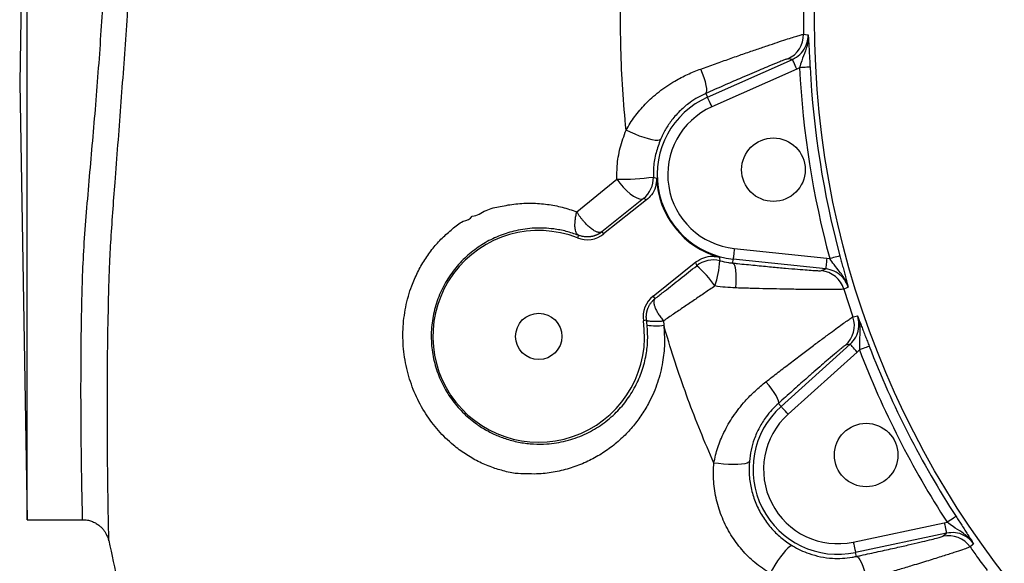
# Model space of a CAD drawing. Header units: millimetres. Extents: x 652 to 2184, y 390 to 2515.
# Tile 2 of 19: x 652 to 1024, y 1059 to 1265. Entities that reach past the tile are written whole.
import ezdxf

# ---------------------------------------------------------------- set-up
doc = ezdxf.new("R2010")
doc.units = ezdxf.units.MM

msp = doc.modelspace()

# ---------------------------------------------------------------- linework, layer by layer
at = {"color": 7, "linetype": 'Continuous', "lineweight": 25}
for p, q in [((654.45, 1405.69), (651.57, 1240.69)), ((654.45, 1075.69), (654.45, 1405.69)), ((947.78, 1270.21), (947.78, 1259.17)), ((911.52, 1235.4), (943.62, 1249.69)), ((943.62, 1249.69), (941.85, 1249.87)), ((946.26, 1246.54), (945.25, 1246.04)), ((945.25, 1246.04), (913.14, 1231.75)), ((651.57, 1240.69), (654.45, 1075.69)), ((910.89, 1236.81), (911.52, 1235.4)), ((862.08, 1192.07), (877.26, 1204.39)), ((887.27, 1197.12), (871.61, 1184.5)), ((888.47, 1196.57), (872.26, 1183.68)), ((888.47, 1196.57), (887.27, 1197.12)), ((871.61, 1184.5), (872.26, 1183.68)), ((862.76, 1183.19), (862.37, 1182.2)), ((921.63, 1178.19), (956.58, 1174.51)), ((890.94, 1160.2), (907.14, 1173.09)), ((907.44, 1171.69), (907.14, 1173.09)), ((921.05, 1172.68), (921.21, 1174.21)), ((956.16, 1170.54), (921.21, 1174.21)), ((956.58, 1174.51), (957.69, 1174.35)), ((954.54, 1169.82), (956.16, 1170.54)), ((963.04, 1162.81), (966.46, 1152.31)), ((891.69, 1159.24), (890.94, 1160.2)), ((888.48, 1151.07), (887.27, 1150.89)), ((888.71, 1149.24), (888.48, 1151.07)), ((894.85, 1150.81), (894.98, 1149.2)), ((939.31, 1118.5), (965.43, 1142.02)), ((968.1, 1139.04), (941.99, 1115.53)), ((965.43, 1142.02), (963.69, 1141.64)), ((968.91, 1139.83), (968.1, 1139.04)), ((938.28, 1119.64), (939.31, 1118.5)), ((654.45, 1075.69), (675.35, 1075.69)), ((966.6, 1067.21), (1000.98, 1074.52)), ((1000.98, 1074.52), (1002.09, 1074.71)), ((1001.81, 1070.61), (967.44, 1063.3)), ((1000.49, 1069.42), (1001.81, 1070.61)), ((685.14, 1067.77), (685.14, 1067.74)), ((967.76, 1061.79), (967.44, 1063.3))]:
    msp.add_line(p, q, dxfattribs=at)
at = {"color": 7, "linetype": 'Continuous', "lineweight": 25, "flags": 128}
for points in [[(947.78, 1259.17), (948.48, 1259.1), (949.56, 1258.99)], [(945.25, 1246.04), (944.94, 1246.74), (944.63, 1247.42), (944.35, 1248.05), (944.11, 1248.6), (943.91, 1249.06), (943.76, 1249.4), (943.66, 1249.61), (943.62, 1249.69)], [(950.25, 1246.74), (950.15, 1246.74), (949.9, 1246.73), (949.53, 1246.71), (949.03, 1246.68), (948.43, 1246.65), (947.75, 1246.61), (947.02, 1246.58), (946.26, 1246.54)], [(910.89, 1236.81), (911.15, 1237.14), (911.26, 1237.77), (911.21, 1238.68), (911.02, 1239.84), (910.69, 1241.2), (910.23, 1242.72), (909.65, 1244.35), (908.97, 1246.04)], [(913.14, 1231.75), (912.83, 1232.45), (912.53, 1233.13), (912.25, 1233.76), (912, 1234.31), (911.8, 1234.76), (911.65, 1235.1), (911.55, 1235.32), (911.52, 1235.4)], [(893.73, 1219.38), (893.39, 1219.13), (892.73, 1219.02), (891.78, 1219.07), (890.57, 1219.27), (889.15, 1219.62), (887.56, 1220.1), (885.86, 1220.69), (884.12, 1221.38), (882.39, 1222.15), (880.74, 1222.95)], [(877.26, 1204.39), (878.42, 1202.85), (879.68, 1201.39), (880.99, 1200.05), (882.3, 1198.91), (883.57, 1197.99), (884.74, 1197.33), (885.77, 1196.96), (886.63, 1196.89), (887.27, 1197.12)], [(891.04, 1205.21), (891.4, 1205.09), (892.24, 1204.8)], [(921.63, 1178.19), (921.55, 1177.42), (921.47, 1176.68), (921.4, 1176), (921.33, 1175.4), (921.28, 1174.9), (921.24, 1174.53), (921.22, 1174.3), (921.21, 1174.21)], [(916.01, 1174.9), (916.05, 1174.53), (916.16, 1173.55)], [(921.05, 1172.68), (921.4, 1172.44), (921.69, 1171.87), (921.94, 1170.99), (922.11, 1169.83), (922.22, 1168.43), (922.25, 1166.84), (922.2, 1165.1), (922.08, 1163.29)], [(956.58, 1174.51), (956.5, 1173.75), (956.42, 1173.01), (956.35, 1172.33), (956.29, 1171.73), (956.23, 1171.23), (956.19, 1170.86), (956.17, 1170.62), (956.16, 1170.54)], [(961.55, 1175.39), (961.45, 1175.36), (961.22, 1175.3), (960.85, 1175.2), (960.37, 1175.07), (959.79, 1174.92), (959.14, 1174.74), (958.43, 1174.55), (957.69, 1174.35)], [(964.68, 1163.53), (964.16, 1163.3), (963.04, 1162.81)], [(966.46, 1152.31), (967.14, 1152.46), (968.2, 1152.69)], [(968.1, 1139.04), (967.59, 1139.62), (967.09, 1140.17), (966.63, 1140.68), (966.23, 1141.13), (965.89, 1141.5), (965.64, 1141.77), (965.49, 1141.95), (965.43, 1142.02)], [(972.64, 1141.26), (972.55, 1141.22), (972.32, 1141.14), (971.97, 1141), (971.5, 1140.82), (970.94, 1140.61), (970.31, 1140.36), (969.62, 1140.1), (968.91, 1139.83)], [(938.28, 1119.64), (938.42, 1120.04), (938.33, 1120.67), (938.01, 1121.53), (937.47, 1122.57), (936.73, 1123.76), (935.82, 1125.07), (934.76, 1126.44), (933.6, 1127.83)], [(941.99, 1115.53), (941.47, 1116.1), (940.97, 1116.65), (940.51, 1117.16), (940.11, 1117.61), (939.78, 1117.98), (939.53, 1118.26), (939.37, 1118.43), (939.31, 1118.5)], [(927.34, 1097.74), (927.09, 1097.39), (926.5, 1097.09), (925.58, 1096.84), (924.37, 1096.66), (922.91, 1096.55), (921.25, 1096.52), (919.45, 1096.56), (917.58, 1096.67), (915.7, 1096.86), (913.88, 1097.11)], [(1005.44, 1076.89), (1005.35, 1076.83), (1005.15, 1076.7), (1004.83, 1076.49), (1004.42, 1076.22), (1003.91, 1075.9), (1003.34, 1075.52), (1002.73, 1075.12), (1002.09, 1074.71)], [(1000.98, 1074.52), (1001.14, 1073.76), (1001.3, 1073.04), (1001.44, 1072.37), (1001.56, 1071.78), (1001.67, 1071.29), (1001.74, 1070.92), (1001.79, 1070.69), (1001.81, 1070.61)], [(943.61, 1065.81), (943.18, 1065.82), (942.59, 1065.52), (941.85, 1064.92), (940.99, 1064.05), (940.04, 1062.93), (939.03, 1061.61), (938.01, 1060.13), (937, 1058.55), (936.05, 1056.92), (935.19, 1055.3)], [(966.6, 1067.21), (966.76, 1066.46), (966.92, 1065.73), (967.06, 1065.06), (967.19, 1064.47), (967.29, 1063.98), (967.37, 1063.62), (967.42, 1063.39), (967.44, 1063.3)], [(1012.08, 1066.57), (1011.65, 1066.2), (1010.74, 1065.39)], [(967.76, 1061.79), (968.16, 1061.67), (968.62, 1061.23), (969.12, 1060.47), (969.64, 1059.42), (970.17, 1058.13), (970.69, 1056.62), (971.18, 1054.96), (971.63, 1053.2)]]:
    msp.add_lwpolyline(points, dxfattribs=at)
at = {"color": 7, "linetype": 'Continuous', "lineweight": 25}
for centre, radius in [((1294.45, 1264.69), 342.5), ((936.41, 1207.98), 12), ((847.71, 1144.98), 8.75), ((971.46, 1100.12), 12)]:
    msp.add_circle(centre, radius, dxfattribs=at)
for centre, radius, start, end in [((937.78, 1259.01), 10, 294.041, 0.9116), ((1294.45, 1264.69), 348.67, 182.9841, 195.0159), ((1294.45, 1264.69), 344.67, 182.9841, 195.0159), ((924.56, 1206.1), 32.07, 114, 264), ((924.56, 1206.1), 28.07, 114, 264), ((879.48, 1283.39), 79.03, 268.3942, 278.4155), ((881.04, 1204.95), 10, 308.503, 1.5136), ((924.56, 1206.1), 32.35, 182.3154, 254.6743), ((847.71, 1144.98), 40, 68.4949, 8.4949), ((866.04, 1191.5), 10, 248.4949, 308.4949), ((913.66, 1163.86), 10, 75.5378, 128.4859), ((874.89, 1176.54), 41.37, 342.4087, 355.8564), ((878.83, 1139), 43.44, 35.1859, 48.8113), ((953.48, 1159.87), 10, 17.0886, 83.9588), ((897.16, 1152.37), 10, 128.4949, 188.4949), ((957, 1149.07), 10, 312.0406, 18.9118), ((891.96, 1167.93), 18.97, 260.1334, 279.1518), ((1294.45, 1264.69), 348.67, 200.9841, 213.0159), ((1294.45, 1264.69), 344.67, 200.9841, 213.0159), ((960.77, 1094.67), 32.07, 132, 282), ((960.77, 1094.67), 28.07, 132, 282), ((1002.56, 1059.64), 10, 35.0872, 101.9605)]:
    msp.add_arc(centre, radius, start, end, dxfattribs=at)
at = {"color": 1, "linetype": 'Continuous', "lineweight": 25}
for points, knots in [([(675.35, 1075.69), (675.35, 1075.69), (675.35, 1075.71), (675.34, 1076.23), (675.3, 1078.09), (675.23, 1081.14), (675.14, 1085.34), (675.04, 1090.6), (674.94, 1096.9), (674.85, 1104.29), (674.77, 1112.66), (674.73, 1121.87), (674.74, 1131.9), (674.81, 1142.81), (674.98, 1154.39), (675.25, 1166.41), (675.84, 1178.89), (676.82, 1191.9), (677.97, 1205.29), (679.17, 1218.84), (680.34, 1232.58), (681.43, 1246.52), (682.42, 1260.48), (683.32, 1274.22), (684.21, 1287.78), (685.2, 1301.12), (686.42, 1313.98), (688, 1326.13), (689.69, 1337.66), (691.33, 1348.61), (692.94, 1358.74), (694.47, 1367.92), (695.91, 1376.19), (697.25, 1383.61), (698.45, 1390.03), (699.47, 1395.36), (700.3, 1399.65), (700.94, 1402.86), (701.31, 1404.7), (701.48, 1405.57), (701.5, 1405.63), (701.5, 1405.66)], [0, 0, 0, 0, 0.003431, 0.029809, 0.056186, 0.083329, 0.110471, 0.136848, 0.163226, 0.190368, 0.21751, 0.243912, 0.270315, 0.297486, 0.324658, 0.350764, 0.376868, 0.403752, 0.430638, 0.457024, 0.483411, 0.510554, 0.537698, 0.564372, 0.591047, 0.618509, 0.645969, 0.672499, 0.69903, 0.726319, 0.753609, 0.77979, 0.805971, 0.832891, 0.85981, 0.885984, 0.912157, 0.939096, 0.966034, 0.983951, 1, 1, 1, 1]), ([(941.85, 1249.87), (941.72, 1249.84), (941.45, 1249.79), (940.56, 1249.48), (939.57, 1249.08), (939.24, 1248.95)], [0, 0, 0, 0, 0.401543, 0.803108, 1, 1, 1, 1]), ([(685.02, 1158.76), (685.02, 1158.76), (685.02, 1155.27), (684.76, 1148.6), (684.67, 1137.58), (684.57, 1126.55), (684.56, 1116.12), (684.6, 1106.52), (684.66, 1097.89), (684.75, 1090.2), (684.84, 1083.51), (684.94, 1077.88), (685.02, 1073.44), (685.09, 1070.2), (685.13, 1068.15), (685.14, 1067.89), (685.14, 1067.77)], [0, 0, 0, 0, 0.000001, 0.057986, 0.133904, 0.209822, 0.287877, 0.365931, 0.4431, 0.520269, 0.599663, 0.679056, 0.758814, 0.838573, 0.920783, 1, 1, 1, 1]), ([(963.69, 1141.64), (963.57, 1141.57), (963.33, 1141.44), (962.59, 1140.87), (961.76, 1140.18), (961.49, 1139.95)], [0, 0, 0, 0, 0.401544, 0.803111, 1, 1, 1, 1])]:
    msp.add_open_spline(points, degree=3, knots=knots, dxfattribs=at)
at = {"color": 7, "linetype": 'Continuous', "lineweight": 25}
for points, knots in [([(696.92, 1323.04), (696.92, 1323.04), (696.92, 1323.04), (695.58, 1312.33), (694.84, 1303.87), (693.64, 1289.12), (692.71, 1275.18), (691.78, 1260.76), (690.76, 1246.32), (689.69, 1231.84), (688.59, 1217.43), (687.55, 1203.99), (686.62, 1191.83), (685.86, 1180.01), (685.32, 1171.06), (685.02, 1158.76), (685.02, 1158.76), (685.02, 1158.76)], [0, 0, 0, 0, 0, 0.042679, 0.127898, 0.213394, 0.29891, 0.384153, 0.468952, 0.554007, 0.63906, 0.723855, 0.792825, 0.861948, 0.931054, 1, 1, 1, 1, 1]), ([(880.74, 1222.95), (880.28, 1228.07), (879.36, 1238.31), (878.7, 1253.75), (878.58, 1269.23), (879.06, 1286.81), (880.12, 1299.19), (880.75, 1306.41)], [0, 0, 0, 0, 0.184468, 0.368936, 0.554427, 0.739917, 1, 1, 1, 1]), ([(908.97, 1246.04), (910.83, 1246.71), (914.54, 1248.04), (919.87, 1249.92), (924.97, 1251.71), (929.73, 1253.35), (934.09, 1254.84), (937.92, 1256.12), (941.14, 1257.19), (943.77, 1258.03), (945.85, 1258.68), (947.31, 1259.1), (947.62, 1259.14), (947.78, 1259.17)], [0, 0, 0, 0, 0.090365, 0.181015, 0.271365, 0.36255, 0.454051, 0.54521, 0.632489, 0.720075, 0.807332, 0.903668, 1, 1, 1, 1]), ([(943.62, 1249.69), (944.61, 1250.25), (946.57, 1251.37), (948.6, 1254.16), (949.49, 1256.83), (949.54, 1258.47), (949.56, 1258.99)], [0, 0, 0, 0, 0.288783, 0.577509, 0.866071, 1, 1, 1, 1]), ([(949.56, 1258.99), (949.56, 1258.99), (949.58, 1258.39), (949.53, 1257.05), (949.17, 1254.99), (948.38, 1252.31), (947.21, 1249.63), (946.53, 1247.42), (946.26, 1246.54)], [0, 0, 0, 0, 0.0015, 0.138802, 0.313966, 0.489358, 0.79424, 1, 1, 1, 1]), ([(949.56, 1258.99), (949.56, 1258.99), (949.58, 1258.63), (949.66, 1257.31), (949.77, 1255.35), (949.92, 1252.86), (950.03, 1250.83), (950.14, 1248.77), (950.21, 1247.42), (950.25, 1246.74)], [0, 0, 0, 0, 0.001194, 0.109584, 0.408632, 0.569267, 0.729573, 0.864879, 1, 1, 1, 1]), ([(939.24, 1248.95), (938.72, 1248.74), (937.4, 1248.22), (934.44, 1246.99), (930.92, 1245.51), (927.43, 1244.02), (923, 1242.11), (917.51, 1239.72), (913.1, 1237.78), (910.89, 1236.81)], [0, 0, 0, 0, 0.109486, 0.280326, 0.400283, 0.520697, 0.640708, 0.820336, 1, 1, 1, 1]), ([(880.74, 1222.95), (881.77, 1224.67), (883.85, 1228.15), (888.05, 1233.02), (893.13, 1237.6), (898.61, 1241.28), (903.97, 1244.1), (907.3, 1245.39), (908.97, 1246.04)], [0, 0, 0, 0, 0.164039, 0.331142, 0.519085, 0.712103, 0.854782, 1, 1, 1, 1]), ([(910.89, 1236.81), (909.88, 1236.32), (907.82, 1235.35), (904.54, 1233.22), (901.16, 1230.4), (898.08, 1226.95), (895.55, 1223.27), (894.34, 1220.68), (893.73, 1219.38)], [0, 0, 0, 0, 0.135476, 0.274565, 0.460416, 0.652614, 0.824837, 1, 1, 1, 1]), ([(877.26, 1204.39), (877.27, 1206.03), (877.29, 1210.01), (878.31, 1216.33), (879.92, 1220.72), (880.74, 1222.95)], [0, 0, 0, 0, 0.256639, 0.623137, 1, 1, 1, 1]), ([(893.73, 1219.38), (893.12, 1217.74), (891.87, 1214.4), (891.07, 1209.56), (891.05, 1206.46), (891.04, 1205.21)], [0, 0, 0, 0, 0.36691, 0.744662, 1, 1, 1, 1]), ([(892.24, 1204.8), (892.17, 1203.67), (892.04, 1201.42), (890.58, 1198.54), (889.12, 1197.17), (888.47, 1196.57)], [0, 0, 0, 0, 0.358969, 0.717938, 1, 1, 1, 1]), ([(822.59, 1190.45), (822.59, 1190.45), (824.4, 1190.45), (827.72, 1193.05), (833.3, 1194.13), (839.06, 1195.2), (845.02, 1195.43), (850.9, 1194.99), (856.62, 1193.92), (860.26, 1192.68), (862.08, 1192.07)], [0, 0, 0, 0, 0.000001, 0.138747, 0.277497, 0.42467, 0.572282, 0.719443, 0.859726, 1, 1, 1, 1]), ([(862.76, 1183.19), (862.72, 1183.21), (862.67, 1183.23), (862.59, 1183.28), (862.54, 1183.31), (862.42, 1183.41), (862.34, 1183.48), (862.2, 1183.65), (862.13, 1183.75), (862, 1183.96), (861.94, 1184.08), (861.77, 1184.46), (861.68, 1184.76), (861.59, 1185.17), (861.57, 1185.26), (861.54, 1185.43), (861.52, 1185.52), (861.49, 1185.79), (861.46, 1185.99), (861.43, 1186.39), (861.42, 1186.6), (861.42, 1186.92), (861.42, 1187.03), (861.42, 1187.25), (861.42, 1187.36), (861.43, 1187.93), (861.47, 1188.41), (861.55, 1189.16), (861.58, 1189.42), (861.65, 1189.93), (861.7, 1190.19), (861.79, 1190.72), (861.84, 1190.98), (861.95, 1191.52), (862.02, 1191.79), (862.08, 1192.07)], [0, 0, 0, 0, 0.03125, 0.03125, 0.0625, 0.0625, 0.125, 0.125, 0.1875, 0.1875, 0.25, 0.25, 0.375, 0.375, 0.40625, 0.40625, 0.4375, 0.4375, 0.5, 0.5, 0.5625, 0.5625, 0.59375, 0.59375, 0.625, 0.625, 0.75, 0.75, 0.8125, 0.8125, 0.875, 0.875, 0.9375, 0.9375, 1, 1, 1, 1]), ([(871.61, 1184.5), (871.58, 1184.48), (871.52, 1184.44), (871.42, 1184.39), (871.32, 1184.35), (871.21, 1184.31), (871.1, 1184.28), (870.98, 1184.26), (870.86, 1184.25), (870.73, 1184.25), (870.6, 1184.25), (870.46, 1184.27), (870.32, 1184.29), (870.17, 1184.32), (870.02, 1184.36), (869.57, 1184.49), (868.72, 1184.88), (867.42, 1185.77), (866.03, 1187.01), (864.87, 1188.25), (863.95, 1189.38), (863.43, 1190.06), (863.03, 1190.62), (862.75, 1191.03), (862.42, 1191.52), (862.2, 1191.88), (862.08, 1192.07)], [0, 0, 0, 0, 0.017835, 0.03568, 0.053535, 0.0714, 0.089276, 0.107162, 0.125058, 0.142965, 0.160883, 0.178811, 0.19675, 0.2147, 0.232661, 0.250634, 0.373013, 0.500242, 0.619037, 0.749718, 0.809019, 0.875038, 0.898561, 0.927229, 0.961042, 1, 1, 1, 1]), ([(839.99, 1093.08), (839.99, 1093.08), (838.38, 1093.08), (834.91, 1093.99), (829.86, 1095.4), (824.81, 1097.62), (819.95, 1100.43), (814.8, 1104.24), (809.66, 1109.28), (804.8, 1115.72), (800.93, 1122.95), (798.11, 1130.84), (796.53, 1139.15), (796.23, 1147.64), (797.25, 1156.06), (799.28, 1163.26), (801.86, 1169.18), (804.54, 1173.94), (807.68, 1178.29), (811.16, 1182.23), (815.1, 1185.51), (818.52, 1188.73), (821.98, 1189.22), (822.59, 1190.45), (822.59, 1190.45)], [0, 0, 0, 0, 0.000001, 0.041279, 0.082559, 0.125899, 0.169421, 0.212787, 0.273404, 0.334043, 0.39747, 0.460906, 0.525881, 0.590856, 0.655514, 0.720159, 0.762222, 0.804406, 0.846449, 0.886801, 0.927283, 0.967623, 0.999999, 1, 1, 1, 1]), ([(862.76, 1183.19), (861.22, 1183.72), (858.14, 1184.78), (852.58, 1185.81), (846.18, 1186.08), (839.36, 1185.17), (833.14, 1183.26), (827.5, 1180.56), (822.15, 1176.88), (817.32, 1172.3), (813.26, 1166.89), (810.09, 1160.83), (807.99, 1154.3), (806.98, 1147.52), (807.15, 1140.68), (808.43, 1134.01), (810.78, 1127.69), (813.01, 1123.81), (815.49, 1120.19), (818.25, 1116.82), (822.67, 1112.85), (827.1, 1109.88), (831.31, 1107.72), (835.89, 1105.98), (840.74, 1104.79), (845.77, 1104.2), (851.57, 1104.23), (858.08, 1105.27), (864.91, 1107.65), (871.11, 1111.13), (876.41, 1115.41), (880.84, 1120.43), (884.31, 1125.88), (886.87, 1131.8), (888.39, 1137.73), (889.05, 1143.6), (888.82, 1147.36), (888.71, 1149.24)], [0, 0, 0, 0, 0.023946, 0.047896, 0.08389, 0.119888, 0.150959, 0.182007, 0.212728, 0.243443, 0.274144, 0.304848, 0.335462, 0.366077, 0.396501, 0.426925, 0.4567, 0.486473, 0.486554, 0.515562, 0.544564, 0.566012, 0.587548, 0.608994, 0.633589, 0.658322, 0.682982, 0.719888, 0.756798, 0.791586, 0.826368, 0.858105, 0.889827, 0.919572, 0.949301, 0.974654, 1, 1, 1, 1]), ([(871.61, 1184.5), (871.53, 1184.44), (871.37, 1184.32), (871.13, 1184.15), (870.89, 1183.99), (870.65, 1183.84), (870.41, 1183.7), (870.17, 1183.57), (869.93, 1183.45), (869.68, 1183.34), (869.44, 1183.23), (869.2, 1183.14), (868.96, 1183.05), (868.73, 1182.97), (868.49, 1182.9), (868.26, 1182.84), (868.03, 1182.79), (867.81, 1182.74), (867.58, 1182.7), (867.23, 1182.64), (866.76, 1182.59), (866.15, 1182.56), (865.56, 1182.57), (864.97, 1182.62), (864.39, 1182.71), (863.83, 1182.84), (863.29, 1182.99), (862.94, 1183.12), (862.76, 1183.19)], [0, 0, 0, 0, 0.031809, 0.063144, 0.094005, 0.124391, 0.154303, 0.18374, 0.212704, 0.241193, 0.269209, 0.296751, 0.323819, 0.350413, 0.376534, 0.402181, 0.427355, 0.452055, 0.476282, 0.500036, 0.56536, 0.629874, 0.693578, 0.756474, 0.818563, 0.879846, 0.940324, 1, 1, 1, 1]), ([(907.14, 1173.09), (908.09, 1173.7), (909.99, 1174.92), (913.17, 1175.44), (915.14, 1175.07), (916.01, 1174.9)], [0, 0, 0, 0, 0.358968, 0.717936, 1, 1, 1, 1]), ([(916.16, 1173.55), (917.26, 1173.3), (918.9, 1172.92), (920.52, 1172.74), (921.05, 1172.68)], [0, 0, 0, 0, 0.67424, 1, 1, 1, 1]), ([(921.05, 1172.68), (921.64, 1172.62), (924.51, 1172.33), (929.53, 1171.83), (935.65, 1171.24), (941.05, 1170.75), (945.62, 1170.35), (949.34, 1170.05), (952.14, 1169.85), (954.01, 1169.77), (954.36, 1169.8), (954.54, 1169.82)], [0, 0, 0, 0, 0.033344, 0.162948, 0.292527, 0.413095, 0.533628, 0.650143, 0.766624, 0.88332, 1, 1, 1, 1]), ([(964.68, 1163.53), (964.68, 1163.53), (964.51, 1164.1), (964.05, 1165.37), (963.08, 1167.21), (961.49, 1169.52), (959.55, 1171.71), (958.22, 1173.59), (957.69, 1174.35)], [0, 0, 0, 0, 0.001504, 0.138805, 0.313964, 0.489357, 0.794232, 1, 1, 1, 1]), ([(961.55, 1175.39), (961.72, 1174.74), (962.07, 1173.43), (962.61, 1171.43), (963.13, 1169.47), (963.76, 1167.05), (964.25, 1165.16), (964.59, 1163.87), (964.68, 1163.53), (964.68, 1163.53)], [0, 0, 0, 0, 0.135116, 0.270426, 0.43073, 0.591366, 0.890413, 0.998806, 1, 1, 1, 1]), ([(891.69, 1159.24), (891.81, 1159.33), (892.97, 1160.24), (896.08, 1162.69), (901.25, 1166.77), (905.36, 1170.04), (907.44, 1171.69)], [0, 0, 0, 0, 0.022238, 0.232843, 0.61099, 1, 1, 1, 1]), ([(964.68, 1163.53), (964.5, 1164.02), (963.95, 1165.56), (962.27, 1167.83), (959.48, 1169.85), (957.27, 1170.31), (956.16, 1170.54)], [0, 0, 0, 0, 0.1339277, 0.4224924, 0.7112203, 1, 1, 1, 1]), ([(914.33, 1164.03), (913.03, 1163.15), (910.44, 1161.39), (906.51, 1158.72), (902.58, 1156.06), (898.66, 1153.39), (896.12, 1151.67), (894.85, 1150.81)], [0, 0, 0, 0, 0.196008, 0.392009, 0.593901, 0.795787, 1, 1, 1, 1]), ([(922.08, 1163.29), (920.8, 1163.35), (918.22, 1163.47), (915.63, 1163.84), (914.33, 1164.03)], [0, 0, 0, 0, 0.497644, 1, 1, 1, 1]), ([(963.04, 1162.81), (962.83, 1162.78), (962.39, 1162.72), (960.12, 1162.66), (956.7, 1162.64), (952.16, 1162.65), (946.58, 1162.72), (940.75, 1162.81), (935.05, 1162.94), (929.76, 1163.07), (925.39, 1163.19), (922.8, 1163.27), (922.08, 1163.29)], [0, 0, 0, 0, 0.117915, 0.235838, 0.352872, 0.469926, 0.590058, 0.710212, 0.795733, 0.881509, 0.967042, 1, 1, 1, 1]), ([(888.48, 1151.07), (888.47, 1151.17), (888.44, 1151.37), (888.41, 1151.66), (888.39, 1151.96), (888.38, 1152.26), (888.38, 1152.56), (888.4, 1152.86), (888.42, 1153.16), (888.45, 1153.47), (888.5, 1153.77), (888.55, 1154.08), (888.62, 1154.38), (888.69, 1154.69), (888.78, 1154.99), (888.88, 1155.29), (889.01, 1155.63), (889.17, 1156.01), (889.37, 1156.43), (889.61, 1156.85), (889.87, 1157.27), (890.17, 1157.69), (890.5, 1158.1), (890.86, 1158.5), (891.26, 1158.88), (891.55, 1159.12), (891.69, 1159.24)], [0, 0, 0, 0, 0.031997, 0.064184, 0.096563, 0.129131, 0.161891, 0.194842, 0.227985, 0.261318, 0.294843, 0.32856, 0.362469, 0.396569, 0.430862, 0.465346, 0.500023, 0.549155, 0.599891, 0.652232, 0.706178, 0.76173, 0.818888, 0.877651, 0.938022, 1, 1, 1, 1]), ([(891.69, 1159.24), (891.62, 1159.18), (891.55, 1159.1), (891.44, 1158.93), (891.39, 1158.83), (891.27, 1158.52), (891.23, 1158.28), (891.22, 1157.87), (891.23, 1157.72), (891.26, 1157.42), (891.29, 1157.26), (891.36, 1156.92), (891.4, 1156.75), (891.51, 1156.39), (891.57, 1156.21), (891.72, 1155.82), (891.8, 1155.63), (891.98, 1155.22), (892.07, 1155.02), (892.29, 1154.6), (892.4, 1154.39), (892.64, 1153.96), (892.77, 1153.74), (893.04, 1153.29), (893.19, 1153.07), (893.49, 1152.62), (893.64, 1152.39), (893.97, 1151.94), (894.14, 1151.71), (894.48, 1151.26), (894.66, 1151.04), (894.85, 1150.81)], [0, 0, 0, 0, 0.0625, 0.0625, 0.125, 0.125, 0.25, 0.25, 0.3125, 0.3125, 0.375, 0.375, 0.4375, 0.4375, 0.5, 0.5, 0.5625, 0.5625, 0.625, 0.625, 0.6875, 0.6875, 0.75, 0.75, 0.8125, 0.8125, 0.875, 0.875, 0.9375, 0.9375, 1, 1, 1, 1]), ([(888.48, 1151.07), (888.48, 1151.07), (888.49, 1151.05), (888.52, 1151.03), (888.55, 1151), (888.59, 1150.98), (888.65, 1150.96), (888.72, 1150.94), (888.8, 1150.91), (888.89, 1150.89), (889.09, 1150.86), (889.51, 1150.8), (890.11, 1150.77), (890.73, 1150.74), (891.24, 1150.73), (891.79, 1150.73), (892.33, 1150.74), (892.83, 1150.74), (893.35, 1150.76), (893.86, 1150.77), (894.36, 1150.79), (894.69, 1150.8), (894.85, 1150.81)], [0, 0, 0, 0, 0.025769, 0.052066, 0.078893, 0.106248, 0.134131, 0.162543, 0.191484, 0.220953, 0.25095, 0.364719, 0.500677, 0.553607, 0.625083, 0.699857, 0.750436, 0.805912, 0.858605, 0.908516, 0.955648, 1, 1, 1, 1]), ([(933.6, 1127.83), (935.16, 1129.04), (938.28, 1131.45), (942.77, 1134.89), (947.07, 1138.17), (951.09, 1141.2), (954.78, 1143.96), (958.02, 1146.37), (960.76, 1148.38), (962.99, 1149.99), (964.77, 1151.25), (966.03, 1152.1), (966.31, 1152.24), (966.46, 1152.31)], [0, 0, 0, 0, 0.090371, 0.181029, 0.271386, 0.362581, 0.454092, 0.545261, 0.632538, 0.720123, 0.807379, 0.903691, 1, 1, 1, 1]), ([(965.43, 1142.02), (966.19, 1142.85), (967.72, 1144.52), (968.78, 1147.8), (968.8, 1150.62), (968.34, 1152.19), (968.2, 1152.69)], [0, 0, 0, 0, 0.288776, 0.577506, 0.86607, 1, 1, 1, 1]), ([(968.2, 1152.69), (968.2, 1152.69), (968.33, 1152.36), (968.81, 1151.13), (969.53, 1149.3), (970.43, 1146.98), (971.17, 1145.08), (971.91, 1143.15), (972.4, 1141.89), (972.64, 1141.26)], [0, 0, 0, 0, 0.001196, 0.109587, 0.40863, 0.569266, 0.729571, 0.864877, 1, 1, 1, 1]), ([(968.2, 1152.69), (968.2, 1152.69), (968.4, 1152.13), (968.77, 1150.84), (969.07, 1148.77), (969.14, 1145.97), (968.86, 1143.06), (968.89, 1140.76), (968.91, 1139.83)], [0, 0, 0, 0, 0.0015102, 0.1388133, 0.3139727, 0.4893551, 0.7942416, 1, 1, 1, 1]), ([(894.98, 1149.2), (895.13, 1146.85), (895.43, 1142.16), (894.64, 1134.82), (892.77, 1127.4), (889.99, 1120.84), (886.81, 1115.45), (883.57, 1111.09), (879.82, 1107.01), (875.53, 1103.31), (870.75, 1100.04), (865.55, 1097.29), (859.95, 1095.13), (854.02, 1093.65), (847.3, 1092.7), (842.73, 1093.08), (839.99, 1093.08), (839.99, 1093.08)], [0, 0, 0, 0, 0.074647, 0.149306, 0.235689, 0.3221, 0.38262, 0.443312, 0.503849, 0.569567, 0.635479, 0.701206, 0.770873, 0.840758, 0.910419, 0.999999, 1, 1, 1, 1]), ([(913.88, 1097.11), (912.16, 1101.1), (908.73, 1109.09), (904.06, 1121.27), (899.75, 1133.6), (896.8, 1142.95), (895.28, 1148.17), (894.98, 1149.2)], [0, 0, 0, 0, 0.234965, 0.469932, 0.70583, 0.941727, 1, 1, 1, 1]), ([(961.49, 1139.95), (961.06, 1139.6), (959.96, 1138.7), (957.53, 1136.61), (954.64, 1134.11), (951.78, 1131.61), (948.16, 1128.43), (943.68, 1124.46), (940.08, 1121.25), (938.28, 1119.64)], [0, 0, 0, 0, 0.109489, 0.2803109, 0.4002713, 0.5206877, 0.6407024, 0.8203333, 1, 1, 1, 1]), ([(913.88, 1097.11), (914.32, 1099.07), (915.23, 1103.03), (917.71, 1108.95), (921.13, 1114.89), (925.2, 1120.09), (929.44, 1124.43), (932.2, 1126.69), (933.6, 1127.83)], [0, 0, 0, 0, 0.163858, 0.330781, 0.518671, 0.711631, 0.854539, 1, 1, 1, 1]), ([(938.28, 1119.64), (937.46, 1118.87), (935.81, 1117.3), (933.34, 1114.25), (930.99, 1110.53), (929.13, 1106.29), (927.87, 1102), (927.52, 1099.17), (927.34, 1097.74)], [0, 0, 0, 0, 0.135683, 0.274997, 0.460807, 0.652962, 0.825013, 1, 1, 1, 1]), ([(927.34, 1097.74), (927.27, 1095.96), (927.12, 1092.4), (927.97, 1087.02), (929.65, 1081.82), (932.12, 1076.96), (935.33, 1072.62), (939.14, 1068.78), (942.1, 1066.82), (943.61, 1065.81)], [0, 0, 0, 0, 0.143669, 0.287283, 0.430125, 0.572957, 0.713399, 0.853873, 1, 1, 1, 1]), ([(935.19, 1055.3), (933.22, 1056.62), (929.33, 1059.21), (924.36, 1064.25), (920.18, 1069.92), (916.94, 1076.27), (914.74, 1083.07), (913.61, 1090.1), (913.79, 1094.78), (913.88, 1097.11)], [0, 0, 0, 0, 0.145194, 0.285929, 0.426645, 0.57015, 0.713661, 0.856818, 1, 1, 1, 1]), ([(675.35, 1075.66), (675.82, 1075.65), (676.85, 1075.63), (678.37, 1075.26), (679.85, 1074.67), (681.15, 1073.88), (682.25, 1072.97), (683.16, 1071.98), (683.89, 1070.95), (684.44, 1069.93), (684.82, 1068.95), (685.04, 1068.22), (685.12, 1067.83), (685.14, 1067.73)], [0, 0, 0, 0, 0.102695, 0.225839, 0.342272, 0.452656, 0.557211, 0.655843, 0.748193, 0.833607, 0.91112, 0.979371, 1, 1, 1, 1]), ([(1005.44, 1076.89), (1005.81, 1076.32), (1006.54, 1075.19), (1007.67, 1073.45), (1008.77, 1071.74), (1010.12, 1069.64), (1011.17, 1067.99), (1011.88, 1066.87), (1012.08, 1066.58), (1012.08, 1066.57)], [0, 0, 0, 0, 0.135116, 0.270425, 0.430735, 0.591373, 0.890415, 0.998809, 1, 1, 1, 1]), ([(1012.08, 1066.57), (1012.07, 1066.58), (1011.74, 1067.07), (1010.91, 1068.13), (1009.42, 1069.58), (1007.2, 1071.29), (1004.68, 1072.77), (1002.83, 1074.15), (1002.09, 1074.71)], [0, 0, 0, 0, 0.001502, 0.138807, 0.313963, 0.489356, 0.794237, 1, 1, 1, 1]), ([(967.76, 1061.79), (968.34, 1061.92), (971.17, 1062.53), (976.11, 1063.61), (982.1, 1064.94), (987.39, 1066.14), (991.85, 1067.17), (995.48, 1068.04), (998.2, 1068.72), (1000, 1069.21), (1000.33, 1069.35), (1000.49, 1069.42)], [0, 0, 0, 0, 0.033832, 0.163324, 0.292792, 0.413283, 0.533739, 0.650227, 0.766682, 0.883348, 1, 1, 1, 1]), ([(1012.08, 1066.57), (1011.76, 1066.98), (1010.75, 1068.28), (1008.46, 1069.92), (1005.18, 1070.99), (1002.94, 1070.73), (1001.81, 1070.61)], [0, 0, 0, 0, 0.13393, 0.422495, 0.711222, 1, 1, 1, 1]), ([(685.26, 1067.79), (686.36, 1062.5), (689.27, 1048.49), (695.17, 1026.02), (702.84, 1000.4), (711.59, 975.07), (721.36, 950.07), (732.17, 925.46), (743.98, 901.25), (756.8, 877.5), (770.61, 854.21), (785.43, 831.42), (801.25, 809.14), (818.07, 787.42), (835.87, 766.3), (854.63, 745.85), (874.32, 726.1), (894.95, 707.14), (913.73, 691.09), (925.94, 681.77), (930.69, 678.14)], [0, 0, 0, 0, 0.034507, 0.09123, 0.148091, 0.205051, 0.262085, 0.319212, 0.376451, 0.433817, 0.491327, 0.549069, 0.607143, 0.665536, 0.724238, 0.783237, 0.842516, 0.902061, 0.96186, 1, 1, 1, 1]), ([(943.61, 1065.81), (944.62, 1065.25), (946.63, 1064.12), (950.17, 1062.7), (954.18, 1061.6), (958.44, 1061.03), (962.48, 1061.02), (965.52, 1061.34), (967.23, 1061.69), (967.76, 1061.79)], [0, 0, 0, 0, 0.140653, 0.281285, 0.460524, 0.639552, 0.787457, 0.935251, 1, 1, 1, 1]), ([(1010.74, 1065.39), (1010.55, 1065.29), (1010.16, 1065.1), (1008.01, 1064.34), (1004.77, 1063.27), (1000.44, 1061.88), (995.12, 1060.22), (989.54, 1058.52), (984.1, 1056.88), (979.03, 1055.37), (974.83, 1054.13), (972.33, 1053.41), (971.63, 1053.2)], [0, 0, 0, 0, 0.11788, 0.235769, 0.352779, 0.469808, 0.589868, 0.70995, 0.795398, 0.881101, 0.966561, 1, 1, 1, 1]), ([(1010.74, 1065.39), (1011.68, 1064.06), (1013.81, 1061.06), (1016.01, 1058.1), (1017.24, 1056.45)], [0, 0, 0, 0, 0.441006, 1, 1, 1, 1])]:
    msp.add_open_spline(points, degree=3, knots=knots, dxfattribs=at)

doc.saveas('drawing.dxf')
